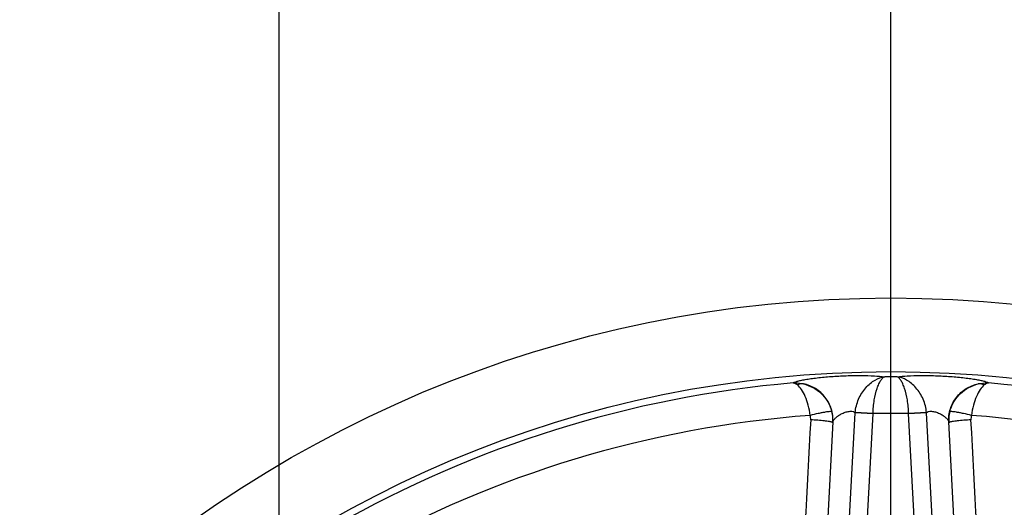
# Model space of a CAD drawing. Header units: millimetres. Extents: x 0 to 1189, y 0 to 841.
# Tile 32 of 68: x 430 to 537, y 506 to 559. Entities that reach past the tile are written whole.
import ezdxf

# ---------------------------------------------------------------- set-up
doc = ezdxf.new("R2010")
doc.units = ezdxf.units.MM
doc.header["$LTSCALE"] = 65.395
doc.layers.get('0').update_dxf_attribs({"linetype": 'CONTINUOUS'})
doc.styles.get("Standard").update_dxf_attribs({"font": 'arial.ttf'})
doc.dimstyles.new('DIMSTYLE_2', dxfattribs={"dimtxt": 3, "dimasz": 3, "dimexe": 2, "dimexo": 1.5, "dimgap": 0.75, "dimtad": 1, "dimdec": 1, "dimlfac": 2.5, "dimdsep": 46, "dimtxsty": 'Standard', "dimblk": '_FILLED', "dimblk1": '_FILLED', "dimblk2": '_FILLED', "dimcen": 0.09, "dimadec": 1, "dimazin": 2, "dimtp": 0.5, "dimtm": 0.5, "dimtfac": 1, "dimtdec": 1, "dimtofl": 0, "dimtmove": 0, "dimatfit": 3, "dimldrblk": '_FILLED', "dimfxl": 0, "dimtolj": 1, "dimarcsym": 0})
doc.dimstyles.new('DIMSTYLE_4', dxfattribs={"dimtxt": 3, "dimasz": 3, "dimexe": 2, "dimexo": 1.5, "dimgap": 0.75, "dimtad": 1, "dimdec": 1, "dimlfac": 2.5, "dimdsep": 46, "dimtxsty": 'Standard', "dimblk": '_FILLED', "dimblk1": '_FILLED', "dimblk2": '_FILLED', "dimcen": 0.09, "dimadec": 1, "dimazin": 2, "dimtp": 0.8, "dimtm": 0.8, "dimtfac": 1, "dimtdec": 1, "dimtofl": 0, "dimtmove": 0, "dimatfit": 3, "dimldrblk": '_FILLED', "dimfxl": 0, "dimtolj": 1, "dimarcsym": 0})

# ---------------------------------------------------------------- blocks, each defined once
blk = doc.blocks.new('_FILLED')
at = {"color": 0, "linetype": 'ByBlock'}
blk.add_solid([(0, 0), (-1, 0.25), (-1, -0.25)], dxfattribs=at)
blk = doc.blocks.new('*D12')
at = {"color": 2, "linetype": 'Continuous'}
for p, q in [((704.57, 569.68), (376.74, 569.68)), ((378.74, 569.68), (378.74, 483.68)), ((378.74, 397.68), (378.74, 483.68)), ((501.79, 397.68), (376.74, 397.68))]:
    blk.add_line(p, q, dxfattribs=at)
at = {"color": 2, "linetype": 'Continuous', "xscale": 3, "yscale": 3, "zscale": 3}
for p, rotation in [((378.74, 569.68), 90), ((378.74, 397.68), 270)]:
    blk.add_blockref('_FILLED', p, dxfattribs=dict(at, rotation=rotation))
at = {"color": 2, "linetype": 'Continuous', "insert": (374.99, 483.68), "char_height": 3, "width": 6.9926, "attachment_point": 2, "rotation": 90, "line_spacing_factor": 0.9}
blk.add_mtext('430', dxfattribs=at)
blk = doc.blocks.new('*D13')
at = {"color": 2, "linetype": 'Continuous'}
for p, q in [((704.57, 569.68), (365.42, 569.68)), ((367.42, 569.68), (367.42, 450.48)), ((367.42, 331.28), (367.42, 450.48)), ((474.87, 331.28), (365.42, 331.28))]:
    blk.add_line(p, q, dxfattribs=at)
at = {"color": 2, "linetype": 'Continuous', "xscale": 3, "yscale": 3, "zscale": 3}
for p, rotation in [((367.42, 569.68), 90), ((367.42, 331.28), 270)]:
    blk.add_blockref('_FILLED', p, dxfattribs=dict(at, rotation=rotation))
at = {"color": 2, "linetype": 'Continuous', "insert": (363.67, 450.48), "char_height": 3, "width": 6.9926, "attachment_point": 2, "rotation": 90, "line_spacing_factor": 0.9}
blk.add_mtext('596', dxfattribs=at)
blk = doc.blocks.new('*D14')
at = {"color": 2, "linetype": 'Continuous'}
for p, q in [((458.27, 450.31), (458.27, 591.68)), ((524.67, 420.56), (524.67, 591.68)), ((458.27, 589.68), (491.47, 589.68)), ((524.67, 589.68), (491.47, 589.68))]:
    blk.add_line(p, q, dxfattribs=at)
at = {"color": 2, "linetype": 'Continuous', "xscale": 3, "yscale": 3, "zscale": 3, "rotation": 180}
blk.add_blockref('_FILLED', (458.27, 589.68), dxfattribs=at)
at = {"color": 2, "linetype": 'Continuous', "xscale": 3, "yscale": 3, "zscale": 3}
blk.add_blockref('_FILLED', (524.67, 589.68), dxfattribs=at)
at = {"color": 2, "linetype": 'Continuous', "insert": (491.47, 593.43), "char_height": 3, "width": 6.9926, "attachment_point": 2, "line_spacing_factor": 0.9}
blk.add_mtext('166', dxfattribs=at)
blk = doc.blocks.new('*D15')
at = {"color": 2, "linetype": 'Continuous'}
for p, q in [((524.67, 420.56), (524.67, 591.68)), ((757.87, 524.06), (757.87, 591.68)), ((524.67, 589.68), (641.27, 589.68)), ((757.87, 589.68), (641.27, 589.68))]:
    blk.add_line(p, q, dxfattribs=at)
at = {"color": 2, "linetype": 'Continuous', "xscale": 3, "yscale": 3, "zscale": 3, "rotation": 180}
blk.add_blockref('_FILLED', (524.67, 589.68), dxfattribs=at)
at = {"color": 2, "linetype": 'Continuous', "xscale": 3, "yscale": 3, "zscale": 3}
blk.add_blockref('_FILLED', (757.87, 589.68), dxfattribs=at)
at = {"color": 2, "linetype": 'Continuous', "insert": (641.27, 593.43), "char_height": 3, "width": 6.9926, "attachment_point": 2, "line_spacing_factor": 0.9}
blk.add_mtext('583', dxfattribs=at)

msp = doc.modelspace()

# ---------------------------------------------------------------- linework, layer by layer
at = {"color": 9, "linetype": 'Continuous'}
for p, q in [((515.734, 422.194), (520.806, 516.016)), ((517.667, 422.089), (522.74, 515.923)), ((522.739, 515.912), (520.806, 516.016)), ((522.74, 515.923), (520.807, 516.038)), ((528.54, 516.038), (526.607, 515.923)), ((531.68, 422.089), (526.607, 515.923)), ((528.542, 516.016), (526.608, 515.912)), ((533.613, 422.194), (528.542, 516.016))]:
    msp.add_line(p, q, dxfattribs=at)
at = {"color": 7, "linetype": 'Continuous'}
for p, q in [((518.387, 515.029), (513.449, 423.691)), ((535.898, 423.691), (530.96, 515.029))]:
    msp.add_line(p, q, dxfattribs=at)
for radius in [130.8, 122.8]:
    msp.add_circle((524.674, 397.679), radius, dxfattribs=at)
at = {"color": 9, "linetype": 'Continuous'}
for centre, radius, start, end in [((524.674, 397.679), 122.245, 89.68621, 90.31379), ((524.674, 397.679), 122.038, 94.98582, 144.20568), ((524.674, 397.679), 122.038, 35.79432, 85.01418), ((524.674, 397.679), 118.371, 94.23863, 144.39475), ((514.332, 515.331), 1.641, 356.93872, 13.93327), ((514.352, 515.139), 4.035, 358.44584, 14.07624), ((524.872, 515.738), 4.076, 175.77386, 176.07935), ((524.674, 397.679), 118.26, 89.06311, 90.93689), ((524.475, 515.738), 4.076, 3.92116, 4.22671), ((534.995, 515.139), 4.035, 165.92377, 181.55414), ((535.015, 515.331), 1.641, 166.06678, 183.06127), ((524.674, 397.679), 118.371, 35.60525, 85.76137)]:
    msp.add_arc(centre, radius, start, end, dxfattribs=at)
for points, knots in [([(514.067, 519.255), (514.083, 519.272), (514.131, 519.303), (514.269, 519.367), (514.523, 519.445), (514.914, 519.537), (515.414, 519.631), (516.008, 519.723), (516.943, 519.843), (518.228, 519.962), (519.827, 520.047), (521.394, 520.07), (522.784, 520.033), (523.635, 519.969), (524.004, 519.922)], [0, 0, 0, 0, 0.0068633, 0.016704, 0.045523, 0.0860529, 0.1372222, 0.1976861, 0.2659414, 0.4193315, 0.5838169, 0.7450738, 0.8884712, 1, 1, 1, 1]), ([(520.807, 516.038), (520.844, 516.537), (521.093, 517.513), (521.756, 518.551), (522.418, 519.201), (523.075, 519.669), (523.638, 519.884), (524.004, 519.922)], [0, 0, 0, 0, 0.2789731, 0.5496931, 0.6765703, 0.7945221, 1, 1, 1, 1]), ([(522.74, 515.923), (522.751, 516.418), (522.837, 517.344), (523.09, 518.421), (523.358, 519.124), (523.558, 519.508), (523.762, 519.779), (523.926, 519.897), (524.004, 519.922)], [0, 0, 0, 0, 0.3441581, 0.6431084, 0.7652063, 0.8654216, 0.9429082, 1, 1, 1, 1]), ([(525.343, 519.922), (525.713, 519.969), (526.563, 520.033), (527.953, 520.07), (529.521, 520.047), (531.12, 519.962), (532.405, 519.843), (533.34, 519.723), (533.933, 519.631), (534.433, 519.537), (534.825, 519.445), (535.079, 519.367), (535.217, 519.303), (535.264, 519.272), (535.28, 519.255)], [0, 0, 0, 0, 0.1115426, 0.2549445, 0.4162065, 0.5806944, 0.7340855, 0.8023393, 0.8627975, 0.9139589, 0.9544827, 0.9832977, 0.9931367, 1, 1, 1, 1]), ([(528.54, 516.038), (528.503, 516.537), (528.254, 517.513), (527.592, 518.551), (526.929, 519.201), (526.272, 519.669), (525.709, 519.884), (525.343, 519.922)], [0, 0, 0, 0, 0.2789731, 0.5496936, 0.6765702, 0.7945223, 1, 1, 1, 1]), ([(526.607, 515.923), (526.597, 516.418), (526.51, 517.344), (526.258, 518.421), (525.989, 519.124), (525.789, 519.508), (525.585, 519.779), (525.421, 519.897), (525.343, 519.922)], [0, 0, 0, 0, 0.3441582, 0.6431086, 0.7652064, 0.8654218, 0.9429078, 1, 1, 1, 1]), ([(514.067, 519.255), (514.159, 519.259), (514.533, 519.263), (514.907, 519.214), (515.182, 519.151)], [0, 0, 0, 0, 0.2449733, 1, 1, 1, 1]), ([(514.522, 519.036), (514.484, 519.066), (514.347, 519.165), (514.187, 519.238), (514.067, 519.255)], [0, 0, 0, 0, 0.2840977, 1, 1, 1, 1]), ([(515.182, 519.151), (515.129, 519.156), (514.903, 519.164), (514.678, 519.105), (514.522, 519.036)], [0, 0, 0, 0, 0.2404499, 1, 1, 1, 1]), ([(515.925, 515.726), (515.871, 516.098), (515.73, 516.802), (515.413, 517.752), (515.025, 518.505), (514.696, 518.9), (514.522, 519.036)], [0, 0, 0, 0, 0.3082366, 0.586364, 0.8188971, 1, 1, 1, 1]), ([(518.387, 515.029), (518.412, 515.499), (518.293, 516.458), (517.622, 517.737), (516.547, 518.703), (515.646, 519.058), (515.182, 519.151)], [0, 0, 0, 0, 0.249594, 0.49941, 0.749562, 1, 1, 1, 1]), ([(515.182, 519.151), (515.54, 519.067), (516.243, 518.798), (517.16, 518.125), (517.876, 517.216), (518.172, 516.494), (518.266, 516.12)], [0, 0, 0, 0, 0.2431714, 0.4914537, 0.744406, 1, 1, 1, 1]), ([(530.96, 515.029), (530.935, 515.499), (531.055, 516.458), (531.726, 517.737), (532.801, 518.703), (533.702, 519.058), (534.165, 519.151)], [0, 0, 0, 0, 0.249594, 0.49941, 0.749562, 1, 1, 1, 1]), ([(531.081, 516.12), (531.175, 516.494), (531.471, 517.216), (532.188, 518.125), (533.104, 518.798), (533.807, 519.067), (534.165, 519.151)], [0, 0, 0, 0, 0.2555939, 0.5085461, 0.7568285, 1, 1, 1, 1]), ([(534.825, 519.036), (534.651, 518.9), (534.322, 518.505), (533.934, 517.752), (533.617, 516.802), (533.476, 516.098), (533.422, 515.726)], [0, 0, 0, 0, 0.1811019, 0.4136348, 0.6917626, 1, 1, 1, 1]), ([(534.165, 519.151), (534.258, 519.172), (534.625, 519.244), (535.002, 519.268), (535.28, 519.255)], [0, 0, 0, 0, 0.2555335, 1, 1, 1, 1]), ([(534.825, 519.036), (534.771, 519.06), (534.561, 519.14), (534.329, 519.168), (534.165, 519.151)], [0, 0, 0, 0, 0.2635201, 1, 1, 1, 1]), ([(535.28, 519.255), (535.243, 519.25), (535.077, 519.21), (534.929, 519.118), (534.825, 519.036)], [0, 0, 0, 0, 0.2211442, 1, 1, 1, 1]), ([(518.266, 516.12), (518.261, 516.127), (518.239, 516.137), (518.17, 516.146), (518.031, 516.14), (517.811, 516.116), (517.522, 516.071), (517.176, 516.007), (516.636, 515.896), (516.214, 515.798), (515.925, 515.726)], [0, 0, 0, 0, 0.0103443, 0.0282057, 0.0891186, 0.1829442, 0.3066749, 0.4559656, 0.6254568, 1, 1, 1, 1]), ([(518.387, 515.029), (518.389, 515.061), (518.412, 515.133), (518.505, 515.288), (518.7, 515.494), (519.007, 515.732), (519.39, 515.95), (519.816, 516.112), (520.236, 516.185), (520.575, 516.166), (520.762, 516.077), (520.806, 516.016)], [0, 0, 0, 0, 0.0336861, 0.0768573, 0.1884265, 0.3262099, 0.4820557, 0.6460788, 0.8004582, 0.9217486, 1, 1, 1, 1]), ([(528.542, 516.016), (528.586, 516.077), (528.773, 516.166), (529.111, 516.185), (529.531, 516.112), (529.957, 515.95), (530.34, 515.732), (530.648, 515.494), (530.842, 515.288), (530.936, 515.133), (530.959, 515.061), (530.96, 515.029)], [0, 0, 0, 0, 0.0782647, 0.1995699, 0.3539526, 0.517976, 0.6738206, 0.8115965, 0.9231515, 0.9663168, 1, 1, 1, 1]), ([(533.422, 515.726), (533.133, 515.798), (532.711, 515.896), (532.171, 516.007), (531.825, 516.071), (531.536, 516.116), (531.316, 516.14), (531.177, 516.146), (531.108, 516.137), (531.086, 516.127), (531.081, 516.12)], [0, 0, 0, 0, 0.3745432, 0.5440344, 0.6933251, 0.8170559, 0.9108814, 0.9717943, 0.9896557, 1, 1, 1, 1]), ([(515.971, 515.244), (515.145, 500.036), (513.907, 477.224), (512.241, 446.806), (511.398, 431.595), (510.965, 423.99)], [0, 0, 0, 0, 0.4999357, 0.7499314, 1, 1, 1, 1]), ([(518.313, 514.973), (518.272, 514.989), (518.167, 515.016), (517.883, 515.071), (517.407, 515.133), (516.73, 515.197), (516.233, 515.23), (515.971, 515.244)], [0, 0, 0, 0, 0.0559405, 0.1372765, 0.3674054, 0.6658841, 1, 1, 1, 1]), ([(518.381, 514.924), (518.381, 514.927), (518.376, 514.944), (518.359, 514.952), (518.346, 514.959)], [0, 0, 0, 0, 0.1685339, 1, 1, 1, 1]), ([(531.001, 514.959), (530.996, 514.956), (530.982, 514.948), (530.965, 514.935), (530.966, 514.924)], [0, 0, 0, 0, 0.3582957, 1, 1, 1, 1]), ([(533.377, 515.244), (533.114, 515.23), (532.617, 515.197), (531.941, 515.133), (531.464, 515.071), (531.18, 515.016), (531.075, 514.989), (531.034, 514.973)], [0, 0, 0, 0, 0.3341159, 0.6325946, 0.8627235, 0.9440595, 1, 1, 1, 1]), ([(538.382, 423.99), (537.95, 431.595), (537.106, 446.806), (535.441, 477.224), (534.202, 500.036), (533.377, 515.244)], [0, 0, 0, 0, 0.2500686, 0.5000643, 1, 1, 1, 1])]:
    msp.add_open_spline(points, degree=3, knots=knots, dxfattribs=at)
for points in [[(518.346, 514.959), (518.336, 514.964), (518.324, 514.969), (518.313, 514.973)], [(531.034, 514.973), (531.023, 514.969), (531.012, 514.964), (531.001, 514.959)]]:
    msp.add_open_spline(points, degree=3, dxfattribs=at)

# ---------------------------------------------------------------- dimensions: what is measured, and where the dimension line sits
at = {"color": 2, "linetype": 'Continuous'}
for base, p1, p2, dimstyle, picture, middle in [((524.674, 589.679), (458.274, 448.808), (524.674, 419.062), 'DIMSTYLE_2', '*D14', (491.602, 589.679)), ((757.874, 589.679), (524.674, 419.062), (757.874, 522.564), 'DIMSTYLE_4', '*D15', (641.263, 589.679))]:
    dim = msp.add_linear_dim(base=base, p1=p1, p2=p2, dimstyle=dimstyle, dxfattribs=at)
    dim.commit()
    dim.dimension.update_dxf_attribs({"geometry": picture, "text_midpoint": middle, "dimtype": 160})
for base, p1, p2, angle, picture, middle in [((367.421, 331.279), (706.074, 569.679), (476.374, 331.279), 270, '*D13', (367.421, 450.468)), ((378.741, 569.679), (503.29, 397.679), (706.074, 569.679), 90, '*D12', (378.741, 483.601))]:
    dim = msp.add_linear_dim(base=base, p1=p1, p2=p2, angle=angle, dimstyle='DIMSTYLE_4', dxfattribs=at)
    dim.commit()
    dim.dimension.update_dxf_attribs({"geometry": picture, "text_midpoint": middle, "dimtype": 160})

doc.saveas('drawing.dxf')
